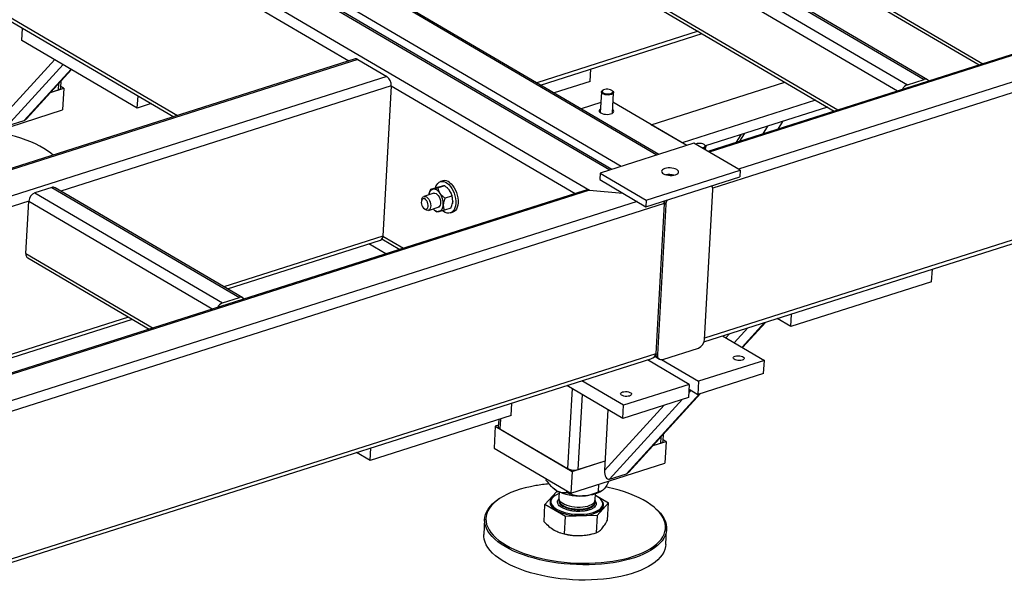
# Model space of a CAD drawing. Header units: millimetres. Extents: x 0 to 841, y 0 to 594.
# Tile 74 of 92: x 645 to 679, y 370 to 390. Entities that reach past the tile are written whole.
import ezdxf

# ---------------------------------------------------------------- set-up
doc = ezdxf.new("R2010")
doc.units = ezdxf.units.MM
doc.layers.add('TRAIT-FORT', color=4, linetype='Continuous', lineweight=25)

msp = doc.modelspace()

# ---------------------------------------------------------------- linework, layer by layer
at = {"layer": 'TRAIT-FORT', "color": 4, "linetype": 'Continuous', "lineweight": 25}
for p, q in [((666.798, 384.915), (632.681, 404.911)), ((666.863, 384.935), (632.746, 404.932)), ((629.511, 403.801), (656.236, 388.138)), ((665.575, 384.525), (635.625, 402.079)), ((635.239, 401.956), (665.189, 384.402)), ((665.253, 384.423), (635.303, 401.977)), ((634.016, 401.567), (664.486, 383.708)), ((629.195, 398.553), (650.229, 386.225)), ((629.223, 398.653), (650.356, 386.266)), ((664.999, 393.407), (675.384, 387.32)), ((665.579, 393.591), (675.964, 387.504)), ((676.078, 387.496), (665.693, 393.583)), ((664.794, 393.122), (675.047, 387.112)), ((690.751, 392.111), (668.542, 385.041)), ((690.944, 392.13), (668.589, 385.014)), ((693.509, 391.677), (668.711, 383.783)), ((693.17, 391.932), (669.592, 384.426)), ((664.693, 391.331), (673.002, 386.461)), ((664.76, 391.176), (672.874, 386.42)), ((673.281, 390.676), (677.843, 388.002)), ((673.308, 390.775), (677.97, 388.042)), ((645.026, 388.842), (645.05, 389.261)), ((668.213, 389.153), (662.675, 387.39)), ((662.807, 387.313), (668.344, 389.075)), ((648.983, 386.523), (645.026, 388.842)), ((656.45, 388.206), (627.642, 379.036)), ((656.539, 388.191), (627.731, 379.021)), ((646.15, 388.183), (644.35, 386.214)), ((646.441, 388.012), (644.523, 385.915)), ((656.539, 388.191), (657.541, 387.604)), ((657.541, 387.604), (628.733, 378.434)), ((646.709, 387.856), (645.102, 386.099)), ((645.182, 386.155), (646.727, 387.845)), ((664.513, 387.435), (664.537, 387.863)), ((646.279, 387.354), (646.267, 387.143)), ((657.687, 387.287), (646.355, 383.68)), ((646.358, 387.222), (646.371, 387.455)), ((646.46, 387.204), (646.361, 387.263)), ((657.687, 387.287), (657.398, 382.138)), ((657.687, 387.287), (663.991, 383.592)), ((664.513, 387.435), (663.272, 387.04)), ((666.604, 385.952), (671.185, 387.411)), ((675.384, 387.32), (675.964, 387.504)), ((646.011, 387.062), (646.46, 387.204)), ((646.011, 387.062), (646.267, 387.143)), ((646.46, 387.204), (646.418, 386.458)), ((648.983, 386.523), (649.006, 386.942)), ((664.894, 387.074), (664.855, 386.368)), ((664.95, 387.136), (664.924, 387.118)), ((665.286, 387.098), (665.262, 387.119)), ((665.271, 386.344), (665.31, 387.051)), ((649.461, 386.675), (648.983, 386.523)), ((664.874, 386.714), (664.196, 386.498)), ((667.82, 385.24), (665.292, 386.721)), ((672.24, 386.792), (667.659, 385.334)), ((672.645, 386.555), (668.467, 385.225)), ((643.306, 385.467), (646.418, 386.458)), ((668.41, 378.511), (693.05, 386.354)), ((693.22, 386.528), (668.427, 378.635)), ((644.523, 385.915), (645.102, 386.099)), ((667.659, 385.334), (666.604, 385.952)), ((670.587, 385.899), (670.431, 385.643)), ((671.099, 386.062), (670.943, 385.806)), ((669.673, 385.609), (669.518, 385.352)), ((669.789, 385.646), (669.634, 385.389)), ((668.069, 385.319), (664.85, 384.294)), ((669.651, 384.391), (668.069, 385.319)), ((668.451, 385.243), (668.427, 385.264)), ((668.469, 385.084), (668.475, 385.196)), ((646.096, 384.91), (646.076, 384.927)), ((664.85, 384.294), (664.837, 384.071)), ((664.85, 384.294), (666.433, 383.367)), ((666.433, 383.367), (669.651, 384.391)), ((669.651, 384.391), (669.639, 384.168)), ((659.521, 383.86), (659.294, 383.788)), ((659.455, 384.027), (659.375, 384.002)), ((664.837, 384.071), (666.42, 383.143)), ((666.42, 383.143), (669.639, 384.168)), ((664.486, 383.708), (635.292, 374.415)), ((664.293, 383.689), (635.309, 374.462)), ((646.047, 383.802), (645.468, 383.618)), ((645.468, 383.618), (651.904, 379.845)), ((646.047, 383.802), (652.483, 380.03)), ((652.597, 380.022), (646.161, 383.794)), ((659.148, 383.602), (658.81, 383.494)), ((658.982, 383.579), (658.981, 383.574)), ((659.259, 383.802), (659.032, 383.73)), ((659.76, 383.509), (659.533, 383.436)), ((659.622, 383.778), (659.611, 383.788)), ((664.486, 383.708), (665.63, 383.606)), ((668.424, 378.587), (668.713, 383.736)), ((667.051, 383.254), (635.024, 373.06)), ((666.117, 383.32), (635.072, 373.438)), ((645.262, 383.332), (637.343, 380.811)), ((645.162, 381.541), (645.262, 383.332)), ((645.262, 383.332), (651.566, 379.637)), ((658.733, 383.389), (658.723, 383.34)), ((659.787, 383.25), (659.788, 383.256)), ((666.433, 383.367), (666.42, 383.143)), ((667.051, 383.254), (666.762, 378.105)), ((667.103, 383.223), (666.815, 378.075)), ((667.103, 383.223), (667.051, 383.254)), ((658.801, 383.093), (658.837, 383.059)), ((658.962, 383.018), (659.3, 383.125)), ((659.147, 383.052), (659.158, 383.042)), ((659.158, 383.042), (659.248, 382.969)), ((659.737, 383.099), (659.51, 383.027)), ((659.716, 382.93), (659.797, 382.955)), ((657.398, 382.138), (651.947, 380.403)), ((652.078, 380.326), (657.316, 381.993)), ((657.505, 381.528), (656.924, 381.868)), ((657.371, 382.039), (657.983, 381.68)), ((657.398, 382.138), (658.111, 381.721)), ((645.162, 381.541), (649.521, 378.986)), ((645.229, 381.387), (649.394, 378.946)), ((676.217, 380.575), (676.241, 381.003)), ((676.217, 380.575), (671.389, 379.038)), ((651.904, 379.845), (652.483, 380.03)), ((671.389, 379.038), (671.413, 379.467)), ((648.681, 379.364), (642.934, 377.534)), ((643.066, 377.457), (648.813, 379.286)), ((670.492, 379.174), (669.717, 378.326)), ((669.735, 378.315), (670.533, 379.186)), ((671.389, 379.038), (670.923, 379.311)), ((669.282, 378.788), (669.158, 378.653)), ((669.913, 378.989), (669.449, 378.483)), ((669.052, 378.715), (670.482, 377.877)), ((666.762, 378.105), (634.736, 367.911)), ((666.815, 378.075), (666.762, 378.105)), ((666.995, 377.912), (668.219, 378.302)), ((634.741, 367.793), (666.592, 377.932)), ((667.908, 377.057), (666.477, 377.896)), ((666.723, 378.013), (666.829, 377.951)), ((666.829, 377.951), (666.882, 377.92)), ((666.959, 377.905), (668.229, 377.16)), ((670.482, 377.877), (668.229, 377.16)), ((670.457, 377.429), (670.482, 377.877)), ((670.457, 377.429), (668.204, 376.712)), ((665.654, 376.34), (664.224, 377.178)), ((668.229, 377.16), (668.204, 376.712)), ((665.629, 375.892), (663.713, 377.016)), ((663.889, 376.912), (663.736, 374.168)), ((667.908, 377.057), (665.654, 376.34)), ((667.908, 377.057), (667.882, 376.61)), ((667.961, 376.855), (667.892, 376.78)), ((667.898, 376.892), (668.204, 376.712)), ((664.231, 376.712), (664.087, 374.136)), ((667.676, 376.544), (665.175, 373.81)), ((667.882, 376.61), (665.629, 375.892)), ((668.256, 376.728), (665.755, 373.994)), ((665.834, 374.05), (668.296, 376.741)), ((661.797, 375.985), (661.821, 376.413)), ((667.046, 376.343), (665.002, 374.109)), ((665.119, 376.192), (665.002, 374.109)), ((665.629, 375.892), (665.654, 376.34)), ((661.797, 375.985), (656.969, 374.448)), ((661.372, 375.849), (661.358, 375.604)), ((661.434, 375.869), (661.415, 375.528)), ((661.256, 375.621), (661.215, 374.875)), ((661.361, 375.654), (661.256, 375.621)), ((661.256, 375.621), (663.894, 374.075)), ((661.415, 375.528), (663.736, 374.168)), ((666.664, 374.957), (667.113, 375.1)), ((666.931, 375.249), (666.92, 375.038)), ((667.011, 375.117), (667.024, 375.35)), ((667.113, 375.1), (667.013, 375.158)), ((667.113, 375.1), (667.071, 374.353)), ((656.969, 374.448), (656.993, 374.876)), ((661.215, 374.875), (663.852, 373.329)), ((666.664, 374.957), (666.92, 375.038)), ((656.969, 374.448), (656.503, 374.721)), ((663.894, 374.075), (665.021, 374.434)), ((664.087, 374.136), (665.021, 374.434)), ((663.852, 373.329), (667.071, 374.353)), ((663.894, 374.075), (663.852, 373.329)), ((663.006, 373.761), (663.01, 373.823)), ((665.175, 373.81), (665.755, 373.994)), ((662.96, 372.938), (663.35, 373.379)), ((663.23, 373.51), (663.245, 373.497)), ((663.35, 373.379), (663.429, 373.381)), ((663.707, 373.351), (663.71, 373.412)), ((664.797, 373.381), (664.811, 373.634)), ((664.91, 373.404), (664.925, 373.414)), ((661.373, 373.122), (661.335, 373.096)), ((663.164, 373.048), (663.164, 373.044)), ((663.432, 373.093), (663.43, 373.071)), ((663.447, 373.373), (663.436, 373.164)), ((664.684, 373.094), (664.695, 373.303)), ((664.693, 373.262), (665.141, 372.999)), ((662.927, 372.347), (662.96, 372.938)), ((663.661, 372.528), (662.96, 372.938)), ((664.678, 373.001), (664.68, 373.023)), ((665.141, 372.999), (664.751, 372.558)), ((664.94, 372.945), (664.94, 372.949)), ((665.108, 372.408), (665.141, 372.999)), ((666.764, 372.792), (666.729, 372.822)), ((660.891, 372.438), (660.862, 371.916)), ((663.627, 371.936), (663.661, 372.528)), ((664.751, 372.558), (663.661, 372.528)), ((664.751, 372.558), (664.718, 371.967)), ((667.102, 371.566), (667.131, 372.089)), ((663.47, 371.976), (663.495, 371.967)), ((664.49, 371.911), (664.525, 371.919))]:
    msp.add_line(p, q, dxfattribs=at)
at = {"layer": 'TRAIT-FORT', "color": 4, "linetype": 'Continuous', "lineweight": 25, "flags": 128}
for points in [[(646.267, 387.143), (646.302, 387.157), (646.329, 387.174), (646.347, 387.193), (646.357, 387.214), (646.358, 387.222)], [(665.286, 387.098), (665.305, 387.074), (665.31, 387.048), (665.299, 387.024), (665.274, 387.003), (665.236, 386.986), (665.188, 386.975), (665.134, 386.97), (665.077, 386.972), (665.023, 386.981), (664.974, 386.996), (664.934, 387.016), (664.907, 387.039), (664.895, 387.064), (664.898, 387.089), (664.916, 387.112), (664.924, 387.118)], [(665.008, 387.16), (664.968, 387.146), (664.94, 387.128), (664.926, 387.105), (664.928, 387.082), (664.946, 387.058), (664.977, 387.038), (665.02, 387.022), (665.071, 387.012), (665.124, 387.009), (665.176, 387.013), (665.221, 387.023), (665.255, 387.04), (665.277, 387.06), (665.283, 387.084), (665.273, 387.107), (665.248, 387.129), (665.21, 387.148), (665.163, 387.161), (665.11, 387.168), (665.057, 387.167), (665.008, 387.16)], [(664.862, 386.49), (664.856, 386.486), (664.829, 386.462), (664.817, 386.436), (664.821, 386.408), (664.84, 386.38), (664.873, 386.355)], [(664.873, 386.355), (664.918, 386.334), (664.973, 386.318), (665.034, 386.309), (665.096, 386.306), (665.157, 386.31), (665.212, 386.321), (665.258, 386.337), (665.292, 386.359), (665.311, 386.385), (665.315, 386.412), (665.304, 386.44), (665.278, 386.466), (665.278, 386.466)], [(646.096, 384.91), (646.02, 384.975), (645.906, 385.059), (645.781, 385.141), (645.643, 385.219), (645.495, 385.294), (645.337, 385.364), (645.17, 385.429), (644.993, 385.49), (644.809, 385.545), (644.618, 385.595), (644.428, 385.638)], [(668.173, 385.305), (668.133, 385.291), (668.124, 385.287)], [(668.344, 385.158), (668.386, 385.168), (668.421, 385.184), (668.442, 385.205), (668.448, 385.228), (668.438, 385.252), (668.413, 385.274), (668.375, 385.293), (668.328, 385.306), (668.275, 385.312), (668.222, 385.312), (668.173, 385.305), (668.173, 385.305)], [(668.451, 385.243), (668.47, 385.218), (668.475, 385.193), (668.465, 385.169), (668.439, 385.148), (668.401, 385.131), (668.394, 385.128)], [(667.476, 384.415), (667.429, 384.437), (667.374, 384.454), (667.312, 384.466), (667.247, 384.472), (667.182, 384.472), (667.121, 384.464), (667.066, 384.451), (667.021, 384.432), (666.987, 384.409), (666.966, 384.383), (666.959, 384.354), (666.968, 384.325), (666.99, 384.297), (667.025, 384.271), (667.072, 384.249), (667.128, 384.231), (667.19, 384.219), (667.255, 384.214), (667.319, 384.214), (667.381, 384.221), (667.435, 384.235), (667.481, 384.253), (667.515, 384.277), (667.536, 384.303), (667.542, 384.332), (667.534, 384.361), (667.511, 384.389), (667.476, 384.415)], [(659.206, 383.785), (659.22, 383.832), (659.248, 383.894), (659.285, 383.943), (659.329, 383.98), (659.379, 384.003), (659.433, 384.011), (659.49, 384.004), (659.549, 383.983), (659.608, 383.947)], [(659.608, 383.947), (659.665, 383.899), (659.719, 383.838), (659.768, 383.768), (659.811, 383.689), (659.846, 383.604), (659.874, 383.515), (659.893, 383.425), (659.902, 383.336), (659.901, 383.251), (659.891, 383.171), (659.871, 383.1), (659.843, 383.038), (659.806, 382.988), (659.762, 382.952), (659.713, 382.929), (659.658, 382.921), (659.601, 382.927), (659.542, 382.949), (659.484, 382.984), (659.45, 383.011)], [(659.688, 383.973), (659.745, 383.924), (659.799, 383.864), (659.848, 383.793), (659.891, 383.714), (659.927, 383.629), (659.954, 383.541), (659.973, 383.451), (659.982, 383.362), (659.982, 383.276), (659.972, 383.197), (659.952, 383.125), (659.923, 383.064), (659.887, 383.014), (659.843, 382.977), (659.797, 382.955)], [(659.366, 383.597), (659.338, 383.635), (659.308, 383.668), (659.276, 383.696), (659.244, 383.718), (659.211, 383.734), (659.178, 383.744), (659.146, 383.747), (659.116, 383.744)], [(659.148, 383.602), (659.15, 383.602), (659.187, 383.605), (659.226, 383.593), (659.266, 383.566), (659.302, 383.526), (659.334, 383.477), (659.359, 383.42), (659.375, 383.36), (659.382, 383.299), (659.379, 383.243), (659.366, 383.195), (659.344, 383.157), (659.315, 383.132), (659.3, 383.125)], [(658.847, 383.408), (658.813, 383.421), (658.781, 383.419), (658.754, 383.403), (658.733, 383.373), (658.721, 383.333), (658.719, 383.285), (658.726, 383.234), (658.742, 383.183), (658.765, 383.137), (658.795, 383.099), (658.828, 383.073), (658.862, 383.06), (658.894, 383.062), (658.921, 383.078), (658.942, 383.107), (658.954, 383.148), (658.956, 383.195), (658.949, 383.247), (658.933, 383.298), (658.91, 383.344), (658.88, 383.382), (658.847, 383.408)], [(658.733, 383.389), (658.739, 383.413), (658.759, 383.454), (658.787, 383.483), (658.821, 383.497), (658.859, 383.496), (658.898, 383.48)], [(658.898, 383.48), (658.937, 383.45), (658.973, 383.407), (659.003, 383.356), (659.026, 383.297), (659.04, 383.237), (659.044, 383.177), (659.039, 383.123), (659.024, 383.077), (659, 383.042), (658.969, 383.02), (658.932, 383.014), (658.893, 383.022), (658.853, 383.045), (658.837, 383.059)], [(659.332, 382.983), (659.361, 382.993), (659.387, 383.009), (659.41, 383.031), (659.431, 383.059), (659.448, 383.092), (659.461, 383.13), (659.47, 383.172), (659.474, 383.217)], [(659.796, 383.319), (659.791, 383.274), (659.788, 383.256)], [(669.485, 378.025), (669.531, 378.035), (669.582, 378.039), (669.636, 378.036), (669.686, 378.026), (669.731, 378.011), (669.764, 377.991), (669.785, 377.968), (669.791, 377.945), (669.782, 377.922), (669.759, 377.902), (669.723, 377.886), (669.677, 377.876), (669.626, 377.872), (669.572, 377.875), (669.522, 377.884), (669.478, 377.9), (669.444, 377.92), (669.423, 377.942), (669.417, 377.966), (669.426, 377.989), (669.449, 378.009), (669.485, 378.025)], [(665.623, 376.795), (665.668, 376.805), (665.72, 376.809), (665.773, 376.806), (665.824, 376.797), (665.868, 376.781), (665.902, 376.761), (665.923, 376.739), (665.929, 376.715), (665.92, 376.692), (665.896, 376.672), (665.86, 376.656), (665.815, 376.646), (665.763, 376.642), (665.71, 376.645), (665.659, 376.655), (665.615, 376.67), (665.581, 376.69), (665.56, 376.713), (665.554, 376.736), (665.563, 376.759), (665.587, 376.78), (665.623, 376.795)], [(666.92, 375.038), (666.954, 375.052), (666.981, 375.069), (667, 375.088), (667.01, 375.109), (667.011, 375.117)], [(662.647, 373.586), (662.46, 373.55), (662.28, 373.508), (662.109, 373.46), (661.946, 373.406), (661.794, 373.347), (661.652, 373.284), (661.521, 373.215), (661.402, 373.142), (661.296, 373.066), (661.202, 372.985), (661.122, 372.901), (661.056, 372.815), (661.004, 372.726), (660.966, 372.635), (660.943, 372.542), (660.934, 372.448), (660.94, 372.354), (660.96, 372.259), (660.995, 372.165), (661.045, 372.071), (661.109, 371.978), (661.186, 371.887), (661.277, 371.797), (661.381, 371.71), (661.498, 371.626), (661.626, 371.545), (661.766, 371.468), (661.917, 371.395), (662.077, 371.326), (662.247, 371.262), (662.426, 371.202), (662.611, 371.148), (662.804, 371.099), (663.002, 371.056), (663.205, 371.019), (663.412, 370.989), (663.622, 370.964), (663.834, 370.946), (664.046, 370.934), (664.259, 370.929), (664.47, 370.93), (664.679, 370.938), (664.885, 370.952), (665.086, 370.973), (665.283, 371), (665.473, 371.033), (665.657, 371.072), (665.833, 371.117), (666, 371.168), (666.157, 371.224), (666.305, 371.285), (666.441, 371.352), (666.566, 371.422), (666.679, 371.497), (666.779, 371.576), (666.866, 371.658), (666.939, 371.743), (666.998, 371.831), (667.043, 371.921), (667.074, 372.013), (667.09, 372.106), (667.091, 372.2), (667.078, 372.295), (667.05, 372.39), (667.008, 372.484), (666.951, 372.577), (666.881, 372.669), (666.796, 372.76), (666.699, 372.848), (666.588, 372.933), (666.466, 373.016), (666.331, 373.095), (666.186, 373.17), (666.03, 373.242), (665.865, 373.308), (665.691, 373.37), (665.509, 373.427), (665.319, 373.478), (665.124, 373.524), (665.039, 373.542)], [(663.349, 373.423), (663.276, 373.472), (663.245, 373.497)], [(664.91, 373.404), (664.867, 373.376), (664.787, 373.337), (664.696, 373.303), (664.594, 373.276), (664.484, 373.254), (664.366, 373.24), (664.244, 373.233)], [(666.764, 372.792), (666.832, 372.729), (666.917, 372.637), (666.989, 372.544), (667.046, 372.449), (667.089, 372.354), (667.117, 372.258), (667.131, 372.162), (667.13, 372.066), (667.113, 371.972), (667.082, 371.879), (667.037, 371.787), (666.976, 371.698), (666.902, 371.612), (666.814, 371.529), (666.713, 371.449), (666.599, 371.373), (666.472, 371.301), (666.334, 371.234), (666.184, 371.172), (666.025, 371.115), (665.855, 371.064), (665.677, 371.018), (665.491, 370.978), (665.298, 370.945), (665.099, 370.917), (664.894, 370.896), (664.686, 370.882), (664.474, 370.874), (664.26, 370.873), (664.045, 370.878), (663.829, 370.89), (663.615, 370.909), (663.402, 370.934), (663.192, 370.965), (662.986, 371.002), (662.786, 371.046), (662.59, 371.095), (662.402, 371.15), (662.221, 371.21), (662.049, 371.275), (661.886, 371.345), (661.734, 371.42), (661.592, 371.498), (661.462, 371.58), (661.344, 371.665), (661.238, 371.753), (661.146, 371.844), (661.067, 371.936), (661.003, 372.03), (660.953, 372.125), (660.917, 372.221), (660.896, 372.317), (660.89, 372.413), (660.899, 372.508), (660.923, 372.602), (660.961, 372.694), (661.014, 372.784), (661.081, 372.872), (661.162, 372.957), (661.257, 373.039), (661.335, 373.096)], [(663.264, 373.213), (663.25, 373.203), (663.199, 373.159), (663.162, 373.111), (663.14, 373.061), (663.133, 373.009), (663.141, 372.956), (663.164, 372.904), (663.201, 372.853), (663.252, 372.804), (663.317, 372.757), (663.393, 372.714), (663.48, 372.676), (663.577, 372.641), (663.681, 372.613), (663.792, 372.59), (663.906, 372.573), (664.024, 372.563), (664.141, 372.56), (664.257, 372.563), (664.37, 372.573), (664.477, 372.589), (664.578, 372.612), (664.669, 372.64), (664.751, 372.674), (664.821, 372.713), (664.878, 372.756), (664.922, 372.802), (664.952, 372.851), (664.966, 372.902), (664.966, 372.955), (664.951, 373.007), (664.921, 373.059), (664.876, 373.109), (664.86, 373.124)], [(663.164, 373.044), (663.166, 373.008), (663.18, 372.958), (663.21, 372.908), (663.253, 372.859), (663.309, 372.812), (663.377, 372.769), (663.456, 372.729), (663.546, 372.694), (663.643, 372.663), (663.747, 372.638), (663.857, 372.619), (663.969, 372.606), (664.083, 372.6), (664.196, 372.6)], [(663.444, 373.313), (663.374, 373.284), (663.306, 373.246), (663.251, 373.205), (663.208, 373.16), (663.18, 373.112), (663.165, 373.063), (663.166, 373.012), (663.181, 372.961), (663.21, 372.911), (663.253, 372.863), (663.309, 372.816), (663.377, 372.773), (663.457, 372.733), (663.546, 372.698), (663.643, 372.667), (663.748, 372.642), (663.857, 372.623), (663.969, 372.61), (664.083, 372.603), (664.196, 372.603)], [(663.43, 373.071), (663.431, 373.051), (663.443, 373.008), (663.469, 372.966), (663.509, 372.926), (663.562, 372.888), (663.626, 372.854), (663.7, 372.824), (663.783, 372.799), (663.872, 372.779), (663.965, 372.766), (664.06, 372.759), (664.156, 372.758)], [(663.432, 373.093), (663.434, 373.063), (663.449, 373.02), (663.479, 372.978), (663.522, 372.939), (663.578, 372.902), (663.645, 372.868), (663.721, 372.84), (663.806, 372.816), (663.896, 372.798), (663.99, 372.786), (664.086, 372.781), (664.18, 372.782), (664.272, 372.789), (664.359, 372.803), (664.439, 372.823), (664.51, 372.848), (664.57, 372.878), (664.618, 372.913), (664.653, 372.951), (664.673, 372.991), (664.68, 373.033), (664.672, 373.076), (664.672, 373.076)], [(663.436, 373.164), (663.436, 373.144), (663.448, 373.101), (663.474, 373.059), (663.514, 373.019), (663.567, 372.981), (663.631, 372.947), (663.705, 372.917), (663.788, 372.892), (663.877, 372.873), (663.97, 372.859), (664.066, 372.852), (664.161, 372.851)], [(664.161, 372.851), (664.254, 372.857), (664.342, 372.869), (664.424, 372.888), (664.497, 372.912), (664.56, 372.941), (664.611, 372.974), (664.649, 373.011), (664.673, 373.051), (664.684, 373.093), (664.684, 373.094)], [(664.196, 372.603), (664.307, 372.61), (664.414, 372.622), (664.515, 372.641), (664.608, 372.666), (664.692, 372.696), (664.766, 372.732), (664.828, 372.771), (664.877, 372.814), (664.912, 372.861), (664.934, 372.909), (664.941, 372.959), (664.933, 373.01), (664.911, 373.061), (664.875, 373.11), (664.825, 373.158), (664.763, 373.203), (664.692, 373.243)], [(664.156, 372.758), (664.248, 372.764), (664.337, 372.776), (664.418, 372.795), (664.492, 372.819), (664.554, 372.848), (664.606, 372.881), (664.644, 372.918), (664.668, 372.958), (664.678, 373), (664.678, 373.001)], [(664.196, 372.6), (664.307, 372.606), (664.414, 372.619), (664.515, 372.638), (664.608, 372.662), (664.692, 372.693), (664.765, 372.728), (664.827, 372.767), (664.876, 372.811), (664.912, 372.857), (664.934, 372.906), (664.94, 372.945)], [(665.366, 370.438), (665.17, 370.408), (664.968, 370.384), (664.761, 370.366), (664.551, 370.355), (664.338, 370.35), (664.123, 370.352), (663.908, 370.361), (663.693, 370.376), (663.479, 370.398), (663.267, 370.426), (663.06, 370.46), (662.856, 370.501), (662.658, 370.547), (662.466, 370.6), (662.281, 370.657), (662.105, 370.72), (661.937, 370.787), (661.78, 370.86), (661.632, 370.936), (661.496, 371.016), (661.372, 371.1), (661.26, 371.186), (661.161, 371.276), (661.076, 371.367), (661.004, 371.461), (660.947, 371.555), (660.904, 371.651), (660.875, 371.747), (660.862, 371.843), (660.862, 371.916)], [(667.102, 371.566), (667.094, 371.496), (667.07, 371.403), (667.032, 371.31), (666.979, 371.22), (666.912, 371.132), (666.831, 371.047), (666.736, 370.966), (666.628, 370.888), (666.508, 370.814), (666.375, 370.745), (666.231, 370.68), (666.076, 370.621), (665.912, 370.567), (665.738, 370.518), (665.556, 370.475), (665.366, 370.438)]]:
    msp.add_lwpolyline(points, dxfattribs=at)
at = {"layer": 'TRAIT-FORT', "color": 4, "linetype": 'Continuous', "lineweight": 25}
for centre, radius, start, end in [((656.478, 388.101), 0.109, 56.4469, 105.1011), ((657.323, 387.312), 0.364, 356.1344, 53.2916), ((675.496, 387.029), 0.312, 111.077, 153.9899), ((676.011, 387.385), 0.129, 32.3183, 111.7047), ((667.211, 383.642), 0.608, 73.0548, 100.5332), ((659.519, 383.776), 0.26, 49.4111, 104.2195), ((668.534, 383.755), 0.18, 353.854, 36.5273), ((645.591, 383.312), 0.33, 112.0063, 176.4286), ((646.095, 383.674), 0.137, 61.2231, 110.5551), ((659.193, 383.542), 0.216, 110.9103, 178.609), ((658.835, 383.24), 0.64, 357.8591, 33.8665), ((659.31, 383.447), 0.455, 33.7554, 46.6671), ((659.157, 383.343), 0.64, 357.8591, 33.8665), ((667.37, 383.233), 0.32, 158.408, 176.1434), ((667.44, 383.198), 0.338, 148.1604, 175.7083), ((659.307, 383.206), 0.225, 217.1557, 276.221), ((657.254, 382.124), 0.145, 295.3343, 5.5896), ((645.322, 381.519), 0.162, 172.0809, 234.705), ((652.016, 379.555), 0.312, 111.077, 153.9899), ((652.531, 379.91), 0.129, 32.3183, 111.7047), ((668.095, 378.607), 0.33, 292.0063, 356.4286), ((666.919, 378.082), 0.158, 171.3652, 235.4207), ((666.951, 378.044), 0.139, 167.4587, 288.6141), ((661.448, 375.612), 0.0899, 185.2081, 248.4258), ((663.951, 374.602), 0.485, 243.5681, 286.2572), ((663.626, 367.926), 5.744, 95.2526, 99.8104), ((664.151, 374.999), 1.769, 243.0156, 273.0146), ((664.099, 373.875), 2.002, 252.4324, 271.9732), ((664.126, 373.69), 1.815, 271.329, 281.5731)]:
    msp.add_arc(centre, radius, start, end, dxfattribs=at)
for centre, major_axis, ratio, start_param, end_param in [((645.122, 386.46), (0.07, 0.364), 0.497082, 3.405276, 3.82123), ((664.474, 383.484), (0.351, -0.039), 0.634783, 1.605748, 2.182815), ((666.699, 383.286), (0.351, -0.039), 0.634783, 0.034952, 0.405126), ((666.411, 378.137), (0.351, -0.039), 0.634783, 5.324407, 6.318137), ((665.196, 374.171), (0.07, 0.364), 0.497082, 1.834479, 3.405276), ((665.775, 374.355), (0.07, 0.364), 0.497082, 3.405276, 3.82123)]:
    msp.add_ellipse(centre, major_axis=major_axis, ratio=ratio, start_param=start_param, end_param=end_param, dxfattribs=at)
for points, knots in [([(659.438, 383.846), (659.412, 383.84), (659.361, 383.828), (659.293, 383.811), (659.259, 383.802)], [0, 0, 0, 0, 0.504, 1, 1, 1, 1]), ([(659.521, 383.86), (659.514, 383.86), (659.5, 383.859), (659.468, 383.853), (659.443, 383.847), (659.438, 383.846)], [0, 0, 0, 0, 0.432385, 0.879554, 1, 1, 1, 1]), ([(659.521, 383.86), (659.549, 383.84), (659.604, 383.798), (659.659, 383.741), (659.683, 383.707), (659.688, 383.699)], [0, 0, 0, 0, 0.432385, 0.879554, 1, 1, 1, 1]), ([(659.032, 383.73), (659.021, 383.703), (659.002, 383.653), (658.985, 383.602), (658.982, 383.579), (658.982, 383.579)], [0, 0, 0, 0, 0.539952, 0.992603, 1, 1, 1, 1]), ([(659.032, 383.73), (659.039, 383.73), (659.053, 383.731), (659.085, 383.737), (659.11, 383.743), (659.116, 383.744)], [0, 0, 0, 0, 0.432385, 0.879554, 1, 1, 1, 1]), ([(659.116, 383.744), (659.141, 383.75), (659.193, 383.762), (659.26, 383.779), (659.294, 383.788)], [0, 0, 0, 0, 0.504, 1, 1, 1, 1]), ([(659.366, 383.597), (659.348, 383.629), (659.312, 383.692), (659.3, 383.756), (659.294, 383.788)], [0, 0, 0, 0, 0.504, 1, 1, 1, 1]), ([(659.533, 383.436), (659.506, 383.457), (659.45, 383.499), (659.396, 383.555), (659.371, 383.59), (659.366, 383.597)], [0, 0, 0, 0, 0.432385, 0.879554, 1, 1, 1, 1]), ([(659.688, 383.699), (659.706, 383.668), (659.743, 383.605), (659.754, 383.54), (659.76, 383.509)], [0, 0, 0, 0, 0.504, 1, 1, 1, 1]), ([(659.796, 383.319), (659.796, 383.341), (659.797, 383.385), (659.784, 383.449), (659.769, 383.488), (659.76, 383.509)], [0, 0, 0, 0, 0.30999, 0.629546, 1, 1, 1, 1]), ([(659.474, 383.217), (659.474, 383.213), (659.473, 383.185), (659.476, 383.133), (659.491, 383.074), (659.505, 383.04), (659.51, 383.027)], [0, 0, 0, 0, 0.048369, 0.39933, 0.762965, 1, 1, 1, 1]), ([(659.533, 383.436), (659.522, 383.409), (659.502, 383.36), (659.481, 383.285), (659.477, 383.24), (659.474, 383.217)], [0, 0, 0, 0, 0.370457, 0.681018, 1, 1, 1, 1]), ([(659.737, 383.099), (659.745, 383.117), (659.762, 383.159), (659.784, 383.23), (659.794, 383.286), (659.796, 383.316), (659.796, 383.319)], [0, 0, 0, 0, 0.237039, 0.589019, 0.951631, 1, 1, 1, 1]), ([(659.332, 382.983), (659.311, 382.979), (659.271, 382.97), (659.256, 382.97), (659.248, 382.969)], [0, 0, 0, 0, 0.504, 1, 1, 1, 1]), ([(659.51, 383.027), (659.481, 383.019), (659.422, 383.004), (659.364, 382.99), (659.337, 382.984), (659.332, 382.983)], [0, 0, 0, 0, 0.432385, 0.879554, 1, 1, 1, 1]), ([(663.006, 373.761), (663.046, 373.71), (663.118, 373.617), (663.234, 373.5), (663.31, 373.449), (663.349, 373.423)], [0, 0, 0, 0, 0.370774, 0.681182, 1, 1, 1, 1]), ([(665.148, 373.741), (665.133, 373.708), (665.102, 373.643), (665.056, 373.564), (665.017, 373.506), (664.993, 373.478), (664.985, 373.469)], [0, 0, 0, 0, 0.292958, 0.569702, 0.850181, 1, 1, 1, 1]), ([(663.349, 373.423), (663.355, 373.42), (663.404, 373.392), (663.499, 373.356), (663.612, 373.343), (663.68, 373.348), (663.707, 373.351)], [0, 0, 0, 0, 0.0504, 0.402614, 0.767588, 1, 1, 1, 1]), ([(664.244, 373.233), (664.292, 373.236), (664.388, 373.243), (664.529, 373.276), (664.666, 373.322), (664.753, 373.361), (664.797, 373.381)], [0, 0, 0, 0, 0.249578, 0.504364, 0.751047, 1, 1, 1, 1]), ([(664.985, 373.469), (664.968, 373.451), (664.934, 373.417), (664.886, 373.39), (664.84, 373.377), (664.811, 373.38), (664.797, 373.381)], [0, 0, 0, 0, 0.2495779, 0.5043641, 0.7510469, 1, 1, 1, 1]), ([(664.16, 372.702), (664.12, 372.702), (664.037, 372.702), (663.908, 372.715), (663.78, 372.739), (663.661, 372.775), (663.559, 372.819), (663.478, 372.871), (663.423, 372.925), (663.391, 372.98), (663.383, 373.036), (663.396, 373.09), (663.425, 373.123), (663.439, 373.139)], [0, 0, 0, 0, 0.0859786, 0.1771073, 0.2720246, 0.3689561, 0.4658877, 0.560805, 0.6519337, 0.7379123, 0.8238909, 0.9150196, 1, 1, 1, 1]), ([(663.707, 373.351), (663.78, 373.322), (663.89, 373.277), (664.05, 373.244), (664.156, 373.232), (664.222, 373.233), (664.244, 373.233)], [0, 0, 0, 0, 0.432045, 0.654349, 0.879653, 1, 1, 1, 1]), ([(664.676, 373.073), (664.677, 373.072), (664.695, 373.054), (664.702, 373.035), (664.709, 373.017)], [0, 0, 0, 0, 0.053678, 1, 1, 1, 1]), ([(664.709, 373.017), (664.714, 372.999), (664.723, 372.961), (664.706, 372.905), (664.665, 372.85), (664.597, 372.801), (664.506, 372.759), (664.398, 372.729), (664.282, 372.709), (664.2, 372.704), (664.16, 372.702)], [0, 0, 0, 0, 0.116516, 0.240011, 0.368641, 0.5, 0.631359, 0.759989, 0.883484, 1, 1, 1, 1]), ([(664.909, 372.111), (664.942, 372.151), (665.008, 372.234), (665.074, 372.349), (665.108, 372.408)], [0, 0, 0, 0, 0.4945107, 1, 1, 1, 1]), ([(662.927, 372.347), (662.983, 372.292), (663.095, 372.182), (663.213, 372.104), (663.273, 372.065)], [0, 0, 0, 0, 0.495458, 1, 1, 1, 1]), ([(663.273, 372.065), (663.332, 372.035), (663.451, 371.973), (663.568, 371.949), (663.627, 371.936)], [0, 0, 0, 0, 0.494511, 1, 1, 1, 1]), ([(664.718, 371.967), (664.748, 371.981), (664.81, 372.01), (664.876, 372.077), (664.909, 372.111)], [0, 0, 0, 0, 0.495458, 1, 1, 1, 1]), ([(663.627, 371.936), (663.715, 371.917), (663.891, 371.879), (664.075, 371.876), (664.168, 371.875)], [0, 0, 0, 0, 0.495458, 1, 1, 1, 1]), ([(664.168, 371.875), (664.26, 371.881), (664.445, 371.894), (664.626, 371.942), (664.718, 371.967)], [0, 0, 0, 0, 0.494511, 1, 1, 1, 1])]:
    msp.add_open_spline(points, degree=3, knots=knots, dxfattribs=at)

doc.saveas('drawing.dxf')
